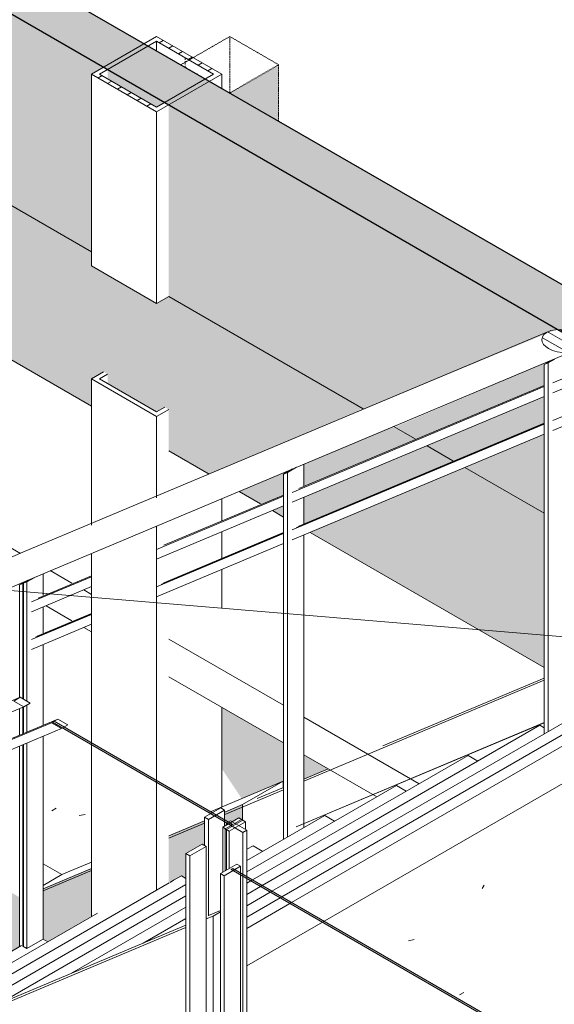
# Model space of a CAD drawing. Header units: millimetres. Extents: x 2807 to 348062, y -35711 to 43067.
# Tile 117 of 191: x 115032 to 116192, y 6258 to 8394. Entities that reach past the tile are written whole.
import ezdxf

# ---------------------------------------------------------------- set-up
doc = ezdxf.new("R2010")
doc.units = ezdxf.units.MM
doc.linetypes.add('Hidden', pattern=[7.14375, 4.7625, -2.38125])
doc.linetypes.add('THO_hhidden', pattern=[2.5, 1.5, -1])
for name, color, linetype, lineweight in [('A-CLNG', 7, 'Continuous', 13), ('A-FLOR', 7, 'Continuous', 18), ('A-FLOR-HRAL', 7, 'Continuous', 13), ('A-FLOR-PATT', 7, 'Continuous', 18), ('A-GENM', 7, 'Continuous', 13), ('A-WALL-PATT', 7, 'Continuous', 25), ('I-WALL', 7, 'Continuous', 18), ('S-COLS', 7, 'Continuous', 13), ('S-STRS', 7, 'Continuous', 13)]:
    doc.layers.add(name, color=color, linetype=linetype, lineweight=lineweight)

# ---------------------------------------------------------------- blocks, each defined once
blk = doc.blocks.new('NLRS_01_GM_WPB_dummy digibord_gen_tho_HW - Digibord-V357-01 isometrie 1e verdieping _plotview_')
at = {"layer": 'A-GENM', "true_color": 0x808080}
h = blk.add_hatch(dxfattribs=at)
h.set_pattern_fill('FP_12', color=8, style=0, pattern_type=2)
h.set_pattern_definition([(30, (3507, 1220.57), (-424.264, 244.949), [])])
h.paths.add_polyline_path([(29099.8, 8234.6), (29205.9, 8295.8), (29099.8, 8357.1), (28993.8, 8295.8), (29076.9, 8247.8)])
at = {"layer": 'A-GENM', "linetype": 'THO_hhidden', "true_color": 0xdcf8f8, "transparency": 33554636}
blk.add_hatch(color=7, dxfattribs=at).paths.add_polyline_path([(29205.9, 8173.4), (29205.9, 8295.8), (29099.8, 8234.6)])
at = {"layer": 'A-GENM', "linetype": 'THO_hhidden'}
for p, q in [((29099.8, 8357.1), (28993.8, 8295.8)), ((29205.9, 8295.8), (29099.8, 8357.1)), ((28993.8, 8295.8), (29099.8, 8234.6)), ((29099.8, 8234.6), (29205.9, 8295.8)), ((29205.9, 8295.8), (29205.9, 8173.4))]:
    blk.add_line(p, q, dxfattribs=at)
at = {"layer": 'A-GENM', "color": 9, "linetype": 'THO_hhidden', "true_color": 0xb0c6c6}
blk.add_line((29099.8, 8357.1), (29099.8, 8234.6), dxfattribs=at)
blk = doc.blocks.new('NLRS_01_GM_WPB_dummy placeholder_gen_tho - garderobe 3000x400x900-2232194-01 isometrie 1e verdieping _plotview_')
at = {"layer": 'A-GENM', "linetype": 'THO_hhidden', "true_color": 0xdcf8f8, "transparency": 33554636}
h = blk.add_hatch(color=7, dxfattribs=at)
h.paths.add_polyline_path([(29125.8, 6703.8), (29215.8, 6740.3), (29215.8, 6824.9), (29082.3, 6902), (29082.3, 6769), (29106.9, 6732.2)])
h.paths.add_polyline_path([(29260.2, 6746.3), (29313.4, 6768.6), (29260.2, 6797.5)])
blk = doc.blocks.new('NLRS_33_GM_WPB_vloeropening schacht rechthoek met ronding_gen_tho - 5024x3875-2379143-01 isometrie 1e verdieping _plotview_')
at = {"layer": 'A-GENM'}
for p, q in [((28799.5, 7890), (26654.5, 9128.3)), ((29389.1, 7549.6), (28967.4, 7793)), ((29502.3, 7484.2), (29455.3, 7511.3)), ((24751.6, 7479.1), (30304.6, 7014.9)), ((29584.2, 7436.9), (29527.9, 7469.4))]:
    blk.add_line(p, q, dxfattribs=at)
at = {"layer": 'A-GENM', "color": 253, "true_color": 0xa1a1a1}
blk.add_line((29782.1, 7322.7), (29609.7, 7422.2), dxfattribs=at)
blk = doc.blocks.new('Railing - 50x12mm-2354396-01 isometrie 1e verdieping _plotview_')
at = {"layer": 'A-FLOR-HRAL'}
for p, q in [((29125.4, 6658.6), (29090, 6638.2)), ((29098.5, 6633.3), (29133.9, 6653.7)), ((29133.9, 6653.7), (29125.4, 6658.6)), ((29133.9, 6653.7), (29133.9, 6637.2)), ((29090, 6638.2), (29098.5, 6633.3)), ((29090, 6638.2), (29090, 6547.4)), ((29098.5, 6552.3), (29098.5, 6633.3))]:
    blk.add_line(p, q, dxfattribs=at)
blk = doc.blocks.new('Railing - 800mm-2379840-01 isometrie 1e verdieping _plotview_')
at = {"layer": 'A-FLOR-HRAL', "true_color": 0xd7e6e6, "transparency": 33554593}
blk.add_hatch(color=254, dxfattribs=at).paths.add_polyline_path([(29101.6, 6646.5), (29105.1, 6648.5), (28740.3, 6859.1), (28739.1, 6855.7), (29090, 6653.1)])
at = {"layer": 'A-FLOR-HRAL'}
for p, q in [((28718.9, 6871.5), (28715.4, 6869.4)), ((28715.4, 6869.4), (29101.6, 6646.5)), ((29105.1, 6648.5), (28718.9, 6871.5)), ((29101.6, 6646.5), (29105.1, 6648.5))]:
    blk.add_line(p, q, dxfattribs=at)
blk = doc.blocks.new('Railing - 50x12mm-V586-01 isometrie 1e verdieping _plotview_')
at = {"layer": 'A-FLOR-HRAL'}
for p, q in [((29119.7, 6661.9), (29084.4, 6641.5)), ((29092.9, 6636.6), (29128.2, 6657)), ((29128.2, 6657), (29119.7, 6661.9)), ((29084.4, 6641.5), (29092.9, 6636.6)), ((29084.4, 6641.5), (29084.4, 6544.1)), ((29092.9, 6549), (29092.9, 6636.6))]:
    blk.add_line(p, q, dxfattribs=at)
blk = doc.blocks.new('Railing - Railing-2341460-01 isometrie 1e verdieping _plotview_')
at = {"layer": 'A-FLOR-HRAL'}
for p, q in [((28645.1, 6923.6), (28551.9, 6884.5)), ((28645.1, 6923.6), (28631, 6915.5)), ((28666.8, 6911.1), (28645.1, 6923.6)), ((28652.6, 6903), (28537.8, 6854.8)), ((28631, 6915.5), (28652.6, 6903)), ((28652.6, 6903), (28666.8, 6911.1)), ((28537.8, 6794.7), (28712.9, 6868.2)), ((28727, 6876.4), (28551.9, 6802.9)), ((28712.9, 6868.2), (28734.5, 6855.7)), ((28727, 6876.4), (28713.8, 6868.8)), ((28748.6, 6863.9), (28727, 6876.4)), ((28736.8, 6857), (28748.6, 6863.9)), ((28734.5, 6855.7), (28537.8, 6773.1))]:
    blk.add_line(p, q, dxfattribs=at)
for name in ['Railing - 800mm-2379840-01 isometrie 1e verdieping _plotview_', 'Railing - 50x12mm-V586-01 isometrie 1e verdieping _plotview_', 'Railing - 50x12mm-2354396-01 isometrie 1e verdieping _plotview_']:
    blk.add_blockref(name, (0, 0))
blk = doc.blocks.new('Railing - 50x12mm-V589-01 isometrie 1e verdieping _plotview_')
at = {"layer": 'A-FLOR-HRAL'}
for p, q in [((28661.4, 7177.6), (28643.6, 7167.3)), ((28669.3, 7180.8), (28652.1, 7170.9)), ((28643.6, 7167.3), (28652.1, 7170.9)), ((28643.6, 6922.8), (28643.6, 7167.3)), ((28652.1, 7170.9), (28652.1, 6919.6)), ((28652.1, 6902.8), (28652.1, 6844.9)), ((28643.6, 6841.4), (28643.6, 6899.2))]:
    blk.add_line(p, q, dxfattribs=at)
at = {"layer": 'A-FLOR-HRAL', "color": 253, "true_color": 0xa1a1a1}
for p, q in [((28643.6, 6382.5), (28643.6, 6817.6)), ((28652.1, 6821.1), (28652.1, 6382.5))]:
    blk.add_line(p, q, dxfattribs=at)
blk = doc.blocks.new('Railing - 50x12mm-V592-01 isometrie 1e verdieping _plotview_')
at = {"layer": 'A-FLOR-HRAL'}
for p, q in [((28676.4, 7183.8), (28659.2, 7173.9)), ((28694.6, 7145), (28694.6, 7191.6)), ((28650.7, 6920.4), (28650.7, 7170.3)), ((28652.1, 7170.9), (28659.2, 7173.9)), ((28659.2, 7173.9), (28659.2, 6915.5)), ((28694.6, 7063.3), (28694.6, 7119.5)), ((28650.7, 6844.3), (28650.7, 6902.2)), ((28659.2, 6906.8), (28659.2, 6847.9))]:
    blk.add_line(p, q, dxfattribs=at)
at = {"layer": 'A-FLOR-HRAL', "color": 253, "true_color": 0xa1a1a1}
for p, q in [((28694.6, 6862.7), (28694.6, 7037.9)), ((28650.7, 6383.4), (28650.7, 6820.5)), ((28659.2, 6824.1), (28659.2, 6378.5)), ((28659.2, 6378.5), (28678.1, 6389.4)), ((28659.2, 6378.5), (28650.7, 6383.4))]:
    blk.add_line(p, q, dxfattribs=at)
at = {"layer": 'A-FLOR-HRAL', "color": 254, "true_color": 0xdcdcdc}
for p, q in [((28694.6, 6398.9), (28694.6, 6838.9)), ((28678.1, 6389.4), (28694.6, 6398.9))]:
    blk.add_line(p, q, dxfattribs=at)
blk = doc.blocks.new('Railing - 800mm-V593-01 isometrie 1e verdieping _plotview_')
at = {"layer": 'A-FLOR-HRAL'}
for p, q in [((28950.7, 7168.3), (29216.4, 7279.9)), ((29216.4, 7280.4), (28954.2, 7170.3)), ((28678.1, 7053.8), (28799.5, 7104.8)), ((28799.5, 7105.4), (28681.6, 7055.9))]:
    blk.add_line(p, q, dxfattribs=at)
blk = doc.blocks.new('Railing - 50x12mm-V594-01 isometrie 1e verdieping _plotview_')
at = {"layer": 'A-FLOR-HRAL'}
for p, q in [((29235.7, 7419), (29216.4, 7407.8)), ((29244.5, 7422.7), (29224.9, 7411.4)), ((29260.2, 7382.5), (29260.2, 7429.5)), ((29216.4, 7407.8), (29224.9, 7411.4)), ((29216.4, 6615.2), (29216.4, 7407.8)), ((29224.9, 7411.4), (29224.9, 6620.1)), ((29260.2, 7300.9), (29260.2, 7357.1)), ((29260.2, 6640.6), (29260.2, 6649.2))]:
    blk.add_line(p, q, dxfattribs=at)
at = {"layer": 'A-FLOR-HRAL', "color": 253, "true_color": 0xa1a1a1}
blk.add_line((29260.2, 6649.2), (29260.2, 7275.4), dxfattribs=at)
blk = doc.blocks.new('Railing - 800mm-V595-01 isometrie 1e verdieping _plotview_')
at = {"layer": 'A-FLOR-HRAL'}
for p, q in [((29243.8, 7291.4), (29782.1, 7517.4)), ((29782.1, 7518), (29247.3, 7293.4)), ((29782.1, 6868.3), (29243.8, 6642.3))]:
    blk.add_line(p, q, dxfattribs=at)
at = {"layer": 'A-FLOR-HRAL', "color": 253, "true_color": 0xa1a1a1}
blk.add_line((29247.3, 6644.3), (29782.1, 6868.8), dxfattribs=at)
blk = doc.blocks.new('Railing - 50x12mm-V596-01 isometrie 1e verdieping _plotview_')
at = {"layer": 'A-FLOR-HRAL'}
for p, q in [((29798, 7654.6), (29782.1, 7645.4)), ((29782.1, 7645.4), (29790.6, 7649)), ((29805.1, 7657.4), (29790.6, 7649)), ((29790.6, 7649), (29790.6, 6848.8)), ((29825.9, 7620.1), (29825.9, 7666.9)), ((29782.1, 6843.9), (29782.1, 7645.4)), ((29825.9, 7538.4), (29825.9, 7594.6)), ((29825.9, 6869.2), (29825.9, 6942.5))]:
    blk.add_line(p, q, dxfattribs=at)
at = {"layer": 'A-FLOR-HRAL', "color": 253, "true_color": 0xa1a1a1}
blk.add_line((29825.9, 6942.5), (29825.9, 7512.9), dxfattribs=at)
blk = doc.blocks.new('Railing - Railing-2341464-01 isometrie 1e verdieping _plotview_')
at = {"layer": 'A-FLOR-HRAL'}
h = blk.add_hatch(dxfattribs=at)
h.set_pattern_fill('FP_18', color=256, style=0, pattern_type=2)
h.set_pattern_definition([(150, (3507.014, 1220.566), (-16.970817, -9.798317), [])])
h.paths.add_polyline_path([(29821.5, 7671.8), (29843.4, 7674), (29858.3, 7682.2), (29863, 7692.9), (29859.1, 7703.7), (29848.3, 7712.8), (29829.5, 7719.8), (29807.3, 7721), (29796.6, 7719), (29781.7, 7710.8), (29776.9, 7700.1), (29780.9, 7689.3), (29791.7, 7680.2), (29810.5, 7673.2)])
for p, q in [((29791.7, 7717.3), (28656.1, 7240.5)), ((28675.9, 7183.4), (29848.3, 7675.7)), ((29894.4, 7644.9), (29801.2, 7605.8)), ((29916, 7632.4), (29801.2, 7584.2)), ((29782.1, 7597.7), (29235.5, 7368.2)), ((29249.6, 7376.4), (29782.1, 7600)), ((29976.2, 7597.6), (29801.2, 7524.1)), ((29997.9, 7585.1), (29801.2, 7502.5)), ((29782.1, 7576.2), (29235.5, 7346.7)), ((29782.1, 7516.1), (29235.5, 7286.6)), ((29249.6, 7294.8), (29782.1, 7518.3)), ((29782.1, 7494.5), (29235.5, 7265)), ((29216.4, 7360.2), (28940.9, 7244.5)), ((28956.5, 7253.3), (29216.4, 7362.4)), ((29216.4, 7338.6), (28940.9, 7223)), ((29216.4, 7278.6), (28940.9, 7162.9)), ((28956.5, 7171.7), (29216.4, 7280.8)), ((29216.4, 7257), (28940.9, 7141.3)), ((28656.1, 7240.5), (28506.5, 7177.6)), ((28514.4, 7115.6), (28675.9, 7183.4)), ((28799.5, 7185.2), (28669.8, 7130.7)), ((28684, 7138.9), (28799.5, 7187.4)), ((28799.5, 7163.6), (28669.8, 7109.1)), ((28799.5, 7103.5), (28669.8, 7049.1)), ((28684, 7057.2), (28799.5, 7105.7)), ((28799.5, 7081.9), (28669.8, 7027.5))]:
    blk.add_line(p, q, dxfattribs=at)
for points in [[(29787.5, 7715.2, 0), (29781.7, 7710.8, 0), (29778.2, 7705.6, 0), (29776.9, 7700.1, 0), (29777.9, 7694.6, 0), (29780.9, 7689.3, 0), (29785.6, 7684.4, 0), (29791.7, 7680.2, 0)], [(29848.3, 7712.8, 0), (29839.5, 7716.9, 0), (29829.5, 7719.8, 0), (29818.5, 7721.2, 0), (29807.3, 7721, 0), (29796.6, 7719, 0), (29787.5, 7715.2, 0)], [(29791.7, 7680.2, 0), (29800.5, 7676.1, 0), (29810.5, 7673.2, 0), (29821.5, 7671.8, 0), (29832.7, 7672, 0), (29843.4, 7674, 0), (29852.5, 7677.8, 0)]]:
    blk.add_polyline3d(points, dxfattribs=at)
for name in ['Railing - 50x12mm-V596-01 isometrie 1e verdieping _plotview_', 'Railing - 800mm-V595-01 isometrie 1e verdieping _plotview_', 'Railing - 50x12mm-V594-01 isometrie 1e verdieping _plotview_', 'Railing - 800mm-V593-01 isometrie 1e verdieping _plotview_', 'Railing - 50x12mm-V589-01 isometrie 1e verdieping _plotview_', 'Railing - 50x12mm-V592-01 isometrie 1e verdieping _plotview_']:
    blk.add_blockref(name, (0, 0))
blk = doc.blocks.new('Top Rail Type - Top Rail_Internal_-2341490-01 isometrie 1e verdieping _plotview_')
at = {"layer": 'A-FLOR-HRAL'}
for p, q in [((29791.7, 7717.3), (28656.1, 7240.5)), ((28675.9, 7183.4), (29848.3, 7675.7)), ((28656.1, 7240.5), (28506.5, 7177.6)), ((28514.4, 7115.6), (28675.9, 7183.4))]:
    blk.add_line(p, q, dxfattribs=at)
for points in [[(29787.5, 7715.2, 0), (29781.7, 7710.8, 0), (29778.2, 7705.6, 0), (29776.9, 7700.1, 0), (29777.9, 7694.6, 0), (29780.9, 7689.3, 0), (29785.6, 7684.4, 0), (29791.7, 7680.2, 0)], [(29848.3, 7712.8, 0), (29839.5, 7716.9, 0), (29829.5, 7719.8, 0), (29818.5, 7721.2, 0), (29807.3, 7721, 0), (29796.6, 7719, 0), (29787.5, 7715.2, 0)], [(29791.7, 7680.2, 0), (29800.5, 7676.1, 0), (29810.5, 7673.2, 0), (29821.5, 7671.8, 0), (29832.7, 7672, 0), (29843.4, 7674, 0), (29852.5, 7677.8, 0)]]:
    blk.add_polyline3d(points, dxfattribs=at)
blk = doc.blocks.new('Railing - 50x12mm-V654-01 isometrie 1e verdieping _plotview_')
at = {"layer": 'A-FLOR-HRAL'}
for p, q in [((29754, 6192.8), (29718.7, 6172.4)), ((29727.1, 6167.5), (29762.5, 6187.9)), ((29762.5, 6187.9), (29754, 6192.8)), ((29762.5, 6187.9), (29762.5, 6129.9)), ((29718.7, 6172.4), (29727.1, 6167.5)), ((29718.7, 6172.4), (29718.7, 6104.6)), ((29727.1, 6109.5), (29727.1, 6167.5))]:
    blk.add_line(p, q, dxfattribs=at)
at = {"layer": 'A-FLOR-HRAL', "color": 252, "true_color": 0x879191}
for p, q in [((29727.1, 6007.4), (29727.1, 6109.5)), ((29762.5, 6129.9), (29762.5, 6027.9)), ((29718.7, 6104.6), (29718.7, 6002.5))]:
    blk.add_line(p, q, dxfattribs=at)
at = {"layer": 'A-FLOR-HRAL', "color": 253, "true_color": 0xa1a1a1}
for p, q in [((29762.5, 6027.9), (29762.5, 5780.1)), ((29718.7, 6002.5), (29718.7, 5756.4)), ((29727.1, 5751.5), (29727.1, 6007.4)), ((29718.7, 5756.4), (29727.1, 5751.5))]:
    blk.add_line(p, q, dxfattribs=at)
blk = doc.blocks.new('Railing - 50x12mm-V655-01 isometrie 1e verdieping _plotview_')
at = {"layer": 'A-FLOR-HRAL'}
for p, q in [((29080.3, 6683.7), (29044.9, 6663.3)), ((29053.4, 6658.4), (29088.7, 6678.8)), ((29088.7, 6678.8), (29080.3, 6683.7)), ((29088.7, 6678.8), (29088.7, 6657.9)), ((29044.9, 6663.3), (29053.4, 6658.4)), ((29044.9, 6663.3), (29044.9, 6602.2)), ((29053.4, 6449.7), (29053.4, 6658.4))]:
    blk.add_line(p, q, dxfattribs=at)
at = {"layer": 'A-FLOR-HRAL', "color": 252, "true_color": 0x879191}
blk.add_line((29088.7, 6657.9), (29088.7, 6653.9), dxfattribs=at)
at = {"layer": 'A-FLOR-HRAL', "color": 253, "true_color": 0xa1a1a1}
blk.add_line((29088.7, 6653.9), (29088.7, 6644), dxfattribs=at)
blk = doc.blocks.new('Railing - 50x12mm-V656-01 isometrie 1e verdieping _plotview_')
at = {"layer": 'A-FLOR-HRAL'}
for p, q in [((29040.1, 6605), (29004.7, 6584.6)), ((29048.6, 6600.1), (29040.1, 6605)), ((29004.7, 6584.6), (29013.2, 6579.7)), ((29004.7, 6584.6), (29004.7, 6168.6)), ((29013.2, 6579.7), (29048.6, 6600.1)), ((29013.2, 6163.7), (29013.2, 6579.7)), ((29048.6, 6600.1), (29048.6, 6192.3)), ((29004.7, 6168.6), (29013.2, 6163.7))]:
    blk.add_line(p, q, dxfattribs=at)
blk = doc.blocks.new('Railing - 50x12mm-V657-01 isometrie 1e verdieping _plotview_')
at = {"layer": 'A-FLOR-HRAL'}
for p, q in [((29093, 6651), (29128.3, 6630.6)), ((29093, 6646.4), (29093, 6651)), ((29101.5, 6655.9), (29093.3, 6651.2)), ((29136.8, 6635.5), (29101.5, 6655.9)), ((29128.3, 6630.6), (29136.8, 6635.5)), ((29128.3, 6630.6), (29128.3, 6539.1)), ((29136.8, 6534.2), (29136.8, 6635.5))]:
    blk.add_line(p, q, dxfattribs=at)
at = {"layer": 'A-FLOR-HRAL', "color": 252, "true_color": 0x879191}
for p, q in [((29128.3, 6539.1), (29128.3, 6535)), ((29136.8, 6530.1), (29136.8, 6534.2))]:
    blk.add_line(p, q, dxfattribs=at)
at = {"layer": 'A-FLOR-HRAL', "color": 253, "true_color": 0xa1a1a1}
for p, q in [((29128.3, 6535), (29128.3, 6222.8)), ((29136.8, 6227.7), (29136.8, 6530.1))]:
    blk.add_line(p, q, dxfattribs=at)
blk = doc.blocks.new('Railing - 50x12mm-V658-01 isometrie 1e verdieping _plotview_')
at = {"layer": 'A-FLOR-HRAL'}
for p, q in [((29680.6, 6235.2), (29645.2, 6214.8)), ((29653.7, 6209.9), (29689.1, 6230.3)), ((29689.1, 6230.3), (29680.6, 6235.2)), ((29689.1, 6230.3), (29689.1, 6087.5)), ((29645.2, 6214.8), (29653.7, 6209.9)), ((29645.2, 6214.8), (29645.2, 6062.2)), ((29653.7, 6067.1), (29653.7, 6209.9))]:
    blk.add_line(p, q, dxfattribs=at)
at = {"layer": 'A-FLOR-HRAL', "color": 252, "true_color": 0x879191}
for p, q in [((29653.7, 5965.1), (29653.7, 6067.1)), ((29689.1, 6087.5), (29689.1, 5985.5)), ((29645.2, 6062.2), (29645.2, 5960.2))]:
    blk.add_line(p, q, dxfattribs=at)
at = {"layer": 'A-FLOR-HRAL', "color": 253, "true_color": 0xa1a1a1}
for p, q in [((29689.1, 5985.5), (29689.1, 5822.5)), ((29645.2, 5960.2), (29645.2, 5798.8)), ((29653.7, 5793.9), (29653.7, 5965.1)), ((29645.2, 5798.8), (29653.7, 5793.9))]:
    blk.add_line(p, q, dxfattribs=at)
blk = doc.blocks.new('Railing - 800mm-V659-01 isometrie 1e verdieping _plotview_')
at = {"layer": 'A-FLOR-HRAL', "true_color": 0xd7e6e6, "transparency": 33554593}
blk.add_hatch(color=254, dxfattribs=at).paths.add_polyline_path([(29664.1, 6225.7), (29667.7, 6227.7), (29106.2, 6551.9), (29102.7, 6549.8), (29647.7, 6235.2)])
at = {"layer": 'A-FLOR-HRAL'}
for p, q in [((29106.2, 6551.9), (29102.7, 6549.8)), ((29102.7, 6549.8), (29668.4, 6223.2)), ((29671.9, 6225.3), (29106.2, 6551.9)), ((29668.4, 6223.2), (29671.9, 6225.3)), ((29106.9, 6213), (29506.7, 5982.2))]:
    blk.add_line(p, q, dxfattribs=at)
at = {"layer": 'A-FLOR-HRAL', "color": 253, "true_color": 0xa1a1a1}
for p, q in [((29510.3, 5984.3), (29110.5, 6215.1)), ((29595.1, 5931.2), (29645.2, 5902.3))]:
    blk.add_line(p, q, dxfattribs=at)
at = {"layer": 'A-FLOR-HRAL', "color": 252, "true_color": 0x879191}
blk.add_line((29506.7, 5982.2), (29595.1, 5931.2), dxfattribs=at)
at = {"layer": 'A-FLOR-HRAL', "color": 254, "true_color": 0xd2d6d6}
blk.add_line((29598.6, 5933.2), (29510.3, 5984.3), dxfattribs=at)
at = {"layer": 'A-FLOR-HRAL', "color": 254, "true_color": 0xdcdcdc}
blk.add_line((29645.2, 5906.3), (29598.6, 5933.2), dxfattribs=at)
blk = doc.blocks.new('Railing - 50x12mm-V660-01 isometrie 1e verdieping _plotview_')
at = {"layer": 'A-FLOR-HRAL'}
for p, q in [((29114.9, 6561.8), (29079.6, 6541.4)), ((29123.4, 6556.9), (29114.9, 6561.8)), ((29079.6, 6541.4), (29088, 6536.5)), ((29079.6, 6541.4), (29079.6, 6125.4)), ((29088, 6536.5), (29123.4, 6556.9)), ((29088, 6120.5), (29088, 6536.5)), ((29123.4, 6556.9), (29123.4, 6541.9)), ((29123.4, 6203.5), (29123.4, 6149.1)), ((29079.6, 6125.4), (29088, 6120.5))]:
    blk.add_line(p, q, dxfattribs=at)
at = {"layer": 'A-FLOR-HRAL', "color": 252, "true_color": 0x879191}
blk.add_line((29123.4, 6541.9), (29123.4, 6537.9), dxfattribs=at)
at = {"layer": 'A-FLOR-HRAL', "color": 253, "true_color": 0xa1a1a1}
blk.add_line((29123.4, 6537.9), (29123.4, 6203.5), dxfattribs=at)
blk = doc.blocks.new('Railing - Railing-2415257-01 isometrie 1e verdieping _plotview_')
for name in ['Railing - 50x12mm-V655-01 isometrie 1e verdieping _plotview_', 'Railing - 50x12mm-V657-01 isometrie 1e verdieping _plotview_', 'Railing - 50x12mm-V656-01 isometrie 1e verdieping _plotview_', 'Railing - 50x12mm-V660-01 isometrie 1e verdieping _plotview_', 'Railing - 800mm-V659-01 isometrie 1e verdieping _plotview_', 'Railing - 50x12mm-V658-01 isometrie 1e verdieping _plotview_', 'Railing - 50x12mm-V654-01 isometrie 1e verdieping _plotview_']:
    blk.add_blockref(name, (0, 0))
blk = doc.blocks.new('NLRS_28_SCO_UN_koker_gen_bcb - K200_200_12_5-V661-01 isometrie 1e verdieping _plotview_')
at = {"layer": 'S-COLS'}
for p, q in [((28799.5, 7614.4), (28826, 7629.7)), ((28799.5, 7297.1), (28799.5, 7614.4)), ((28940.9, 7532.7), (28799.5, 7614.4)), ((28834.8, 7624.6), (28817.2, 7614.4)), ((28817.2, 7614.4), (28940.9, 7542.9)), ((28940.9, 7542.9), (28958.6, 7553.2)), ((28967.4, 7548), (28940.9, 7532.7)), ((28940.9, 7532.7), (28940.9, 7356.3)), ((29082.3, 7354.2), (29082.3, 7306.2)), ((28940.9, 7294), (28940.9, 6743.3)), ((29082.3, 7282.3), (29082.3, 7224.5)), ((28799.5, 6824.9), (28799.5, 7234))]:
    blk.add_line(p, q, dxfattribs=at)
at = {"layer": 'S-COLS', "color": 253, "true_color": 0xa1a1a1}
for p, q in [((29082.3, 7200.4), (29082.3, 7116.3)), ((29082.3, 6902), (29082.3, 6685.4)), ((28799.5, 6448), (28799.5, 6820.9)), ((28940.9, 6739.2), (28940.9, 6505.2))]:
    blk.add_line(p, q, dxfattribs=at)
at = {"layer": 'S-COLS', "color": 252, "true_color": 0x879191}
for p, q in [((28799.5, 6820.9), (28799.5, 6824.9)), ((28940.9, 6743.3), (28940.9, 6739.2))]:
    blk.add_line(p, q, dxfattribs=at)
blk = doc.blocks.new('NLRS_28_SCO_UN_koker_gen_bcb - K200_200_12_5-V667-01 isometrie 1e verdieping _plotview_')
at = {"layer": 'S-COLS'}
h = blk.add_hatch(dxfattribs=at)
h.set_pattern_fill('FP_15', color=256, style=0, pattern_type=2)
h.set_pattern_definition([(30, (3507.014, 1220.566), (-42.42629, 24.494494), []), (30, (3507.014, 1244.815), (-42.42629, 24.494494), [])])
h.paths.add_polyline_path([(28940.9, 8193.7), (29082.3, 8275.3), (28940.9, 8357), (28799.5, 8275.3), (28847.1, 8247.8)])
h.paths.add_polyline_path([(28940.9, 8203.9), (28817.2, 8275.3), (28940.9, 8346.8), (29064.7, 8275.3), (29017.1, 8247.8)])
at = {"layer": 'S-COLS', "lineweight": 18}
for p, q in [((28940.9, 8357), (28799.5, 8275.3)), ((29082.3, 8275.3), (28940.9, 8357)), ((28817.2, 8275.3), (28940.9, 8346.8)), ((28940.9, 8346.8), (29064.7, 8275.3)), ((28799.5, 8275.3), (28940.9, 8193.7)), ((28940.9, 8203.9), (28817.2, 8275.3)), ((28940.9, 8193.7), (29082.3, 8275.3)), ((29064.7, 8275.3), (28940.9, 8203.9))]:
    blk.add_line(p, q, dxfattribs=at)
at = {"layer": 'S-COLS'}
for p, q in [((28940.9, 8346.8), (28940.9, 8326.3)), ((28799.5, 7859.3), (28799.5, 8275.3)), ((28940.9, 8193.7), (28940.9, 7777.7)), ((28940.9, 7777.7), (28799.5, 7859.3)), ((28967.4, 7793), (28940.9, 7777.7))]:
    blk.add_line(p, q, dxfattribs=at)
at = {"layer": 'S-COLS', "linetype": 'Hidden'}
blk.add_line((29002.8, 8311), (29002.8, 8301), dxfattribs=at)
at = {"layer": 'S-COLS', "color": 9, "linetype": 'Hidden', "true_color": 0xb0c6c6}
blk.add_line((29002.8, 8301), (29002.8, 8290.6), dxfattribs=at)
at = {"layer": 'S-COLS', "color": 9, "true_color": 0xb0c6c6}
blk.add_line((29082.3, 8275.3), (29082.3, 8244.7), dxfattribs=at)

msp = doc.modelspace()

# ---------------------------------------------------------------- hatches: boundary and pattern name
at = {"layer": 'A-FLOR-PATT', "true_color": 0xf0f0f0}
h = msp.add_hatch(color=7, dxfattribs=at)
h.paths.add_polyline_path([(116294.6, 6915.9), (116315.8, 6928.1), (116337, 6915.9), (116471.3, 6993.4), (116492.5, 6981.2), (116626.9, 7058.8), (116213.7, 7297.3), (116213.7, 6962.6), (116273.3, 6928.1)])
h.paths.add_polyline_path([(116169.8, 6987.9), (116169.8, 7322.7), (115997.5, 7422.2), (115661.8, 7281.2), (116160.2, 6993.4)])
h.paths.add_polyline_path([(115648, 7299.2), (115973.6, 7435.9), (115915.6, 7469.4), (115648, 7357.1)])
h.paths.add_polyline_path([(115604.1, 7314.5), (115604.1, 7338.6), (115579.9, 7328.5)])
h.paths.add_polyline_path([(115556, 7342.3), (115604.1, 7363.3), (115604.1, 7407.8), (115605.7, 7411.4), (115508.8, 7369.5), (115545.6, 7348.3)])
h.paths.add_polyline_path([(115648, 7380.9), (115891.7, 7483.2), (115840.8, 7510.2), (115673.4, 7439.5), (115648, 7429.2), (115648, 7407.8)])
h.paths.add_polyline_path([(115442.8, 7407.7), (115776.8, 7549.6), (115355.2, 7793), (115328.6, 7777.7), (115187.2, 7859.3), (115187.2, 7890), (113042.3, 9128.3), (113036.9, 9125.3), (113036.9, 8886.5), (113042.3, 8883.4), (113042.3, 8793.6), (115187.2, 7555.2), (115187.2, 7614.4), (115213.7, 7629.7), (115222.6, 7624.6), (115222.6, 7604.2), (115328.6, 7542.9), (115346.3, 7553.2), (115355.2, 7548), (115355.2, 7458.2), (115441.4, 7408.4)])
at = {"layer": 'A-FLOR-PATT', "lineweight": 13, "true_color": 0x808080}
h = msp.add_hatch(dxfattribs=at)
h.set_pattern_fill('FP_6', color=8, style=0, pattern_type=2)
h.set_pattern_definition([(10.01, (89894.75, -2445.06), (206.302, 368.706), [13.023, -620.903, 13.023, -345.891, -522.057]), (10.01, (89894.75, -2445.06), (206.302, 368.706), [-992.841, 13.023, -509.034]), (32.668, (89894.75, -2445.06), (-147.321, 374.918), [10.66, -503.146, 10.66, -513.32, -422.237]), (32.668, (89894.75, -2445.06), (-147.321, 374.918), [-1037.787, 10.66, -411.577]), (59.188, (89894.75, -2445.06), (-383.29, 310.678), [8.524, -398.264, 8.524, -235.549, -334.584]), (59.188, (89894.75, -2445.06), (-383.29, 310.678), [-650.862, 8.524, -326.059])])
h.paths.add_polyline_path([(115603.5, 5635.1), (115670.5, 5673.8), (115603.5, 5712.5)])
h.paths.add_polyline_path([(113282.1, 6241.9), (113287.2, 6244.1), (113287.2, 6429.6), (113250.9, 6450.6), (113251.6, 6259.5), (113268.9, 6249.6)])
h.paths.add_polyline_path([(113331, 6262.6), (113472.8, 6322.5), (113331, 6404.3), (113331, 6291.3)])
h.paths.add_polyline_path([(113207, 6285.3), (113207, 6475.9), (113157.2, 6502.2), (113158.5, 6313.3), (113160.6, 6312.1)])
h.paths.add_polyline_path([(113505.4, 6336.3), (113554.4, 6357), (113331, 6485.9), (113331, 6437), (113486.1, 6347.4)])
h.paths.add_polyline_path([(113587.1, 6370.8), (113620, 6384.7), (113608.1, 6390.8), (113331, 6550.9), (113331, 6518.6), (113561, 6385.8)])
h.paths.add_polyline_path([(113642.3, 6452.6), (113772.7, 6508.6), (113772.7, 6967.5), (113250.9, 6748.4), (113252.2, 6677.8), (113639.1, 6454.5)])
h.paths.add_polyline_path([(113287.2, 6462.3), (113287.2, 6511.3), (113250.9, 6532.2), (113250.9, 6483.2)])
h.paths.add_polyline_path([(112854.8, 6488.6), (112874.3, 6496.8), (112874.3, 6544.7), (112807.1, 6516.2), (112831.4, 6502.2)])
h.paths.add_polyline_path([(113207, 6508.5), (113207, 6557.5), (113157.2, 6586.3), (113158.5, 6534.5), (113160.6, 6535.3), (113188.9, 6519)])
h.paths.add_polyline_path([(113816.6, 6525.8), (114338.4, 6747.4), (114338.4, 7205), (113816.6, 6985.9), (113816.6, 6529)])
h.paths.add_polyline_path([(115123, 6538.8), (115187.2, 6565.9), (115187.2, 7065.3), (115168.5, 7074.1), (115082.3, 7037.9), (115082.3, 6862.7), (115114.7, 6876.4), (115136.4, 6863.9), (115111.7, 6851.3), (115082.3, 6838.9), (115082.3, 6562.3), (115122.2, 6539.2)])
h.paths.add_polyline_path([(113287.2, 6543.9), (113288.7, 6573.4), (113290.3, 6574.3), (113250.9, 6597.1), (113250.9, 6564.9), (113286.5, 6544.3)])
h.paths.add_polyline_path([(112741.7, 6553.9), (112874.3, 6609.6), (112874.3, 6865.8), (112714.2, 6806.2), (112469.6, 6711), (112740.7, 6554.5)])
h.paths.add_polyline_path([(113207, 6590.2), (113207, 6622.5), (113157.2, 6650.3), (113158.5, 6616.1), (113160.6, 6617), (113202.6, 6592.8)])
h.paths.add_polyline_path([(115031.4, 6591.7), (115031.4, 6817.6), (114950.3, 6783.5), (114950.3, 6638.5), (114963.6, 6630.8)])
h.paths.add_polyline_path([(114906.4, 6663.8), (114906.4, 6765.1), (114804.9, 6722.5), (114861.7, 6689.7)])
h.paths.add_polyline_path([(115470.1, 6685.4), (115603.5, 6740.3), (115603.5, 6824.9), (115470.1, 6902), (115470.1, 6690.7)])
h.paths.add_polyline_path([(113207, 6703.9), (113207, 6730), (113181, 6719), (113202, 6706.8)])
h.paths.add_polyline_path([(113157.2, 6732.8), (113207, 6753.8), (113207, 6811.6), (113157.2, 6790.7), (113157.2, 6750.4)])
h.paths.add_polyline_path([(114781, 6736.2), (114906.4, 6788.9), (114906.4, 6846.8), (114723, 6769.7)])
h.paths.add_polyline_path([(115648, 6746.3), (115701.1, 6768.6), (115648, 6797.5)])
h.paths.add_polyline_path([(114382.3, 6763.3), (114550.6, 6834), (114550.6, 7159), (114415.1, 7237.2), (114382.3, 7223.4), (114382.3, 6763.8)])
h.paths.add_polyline_path([(113250.9, 6772.2), (113772.7, 6991.3), (113772.7, 7049.2), (113250.9, 6830)])
h.paths.add_polyline_path([(114699.1, 6783.5), (114906.4, 6870.6), (114906.4, 6916), (114906.4, 6918.4), (114653.5, 6809.9), (114670.5, 6800)])
h.paths.add_polyline_path([(114950.3, 6807.3), (115031.4, 6841.4), (115031.4, 6899.2), (114950.3, 6865.2), (114950.3, 6816.4)])
h.paths.add_polyline_path([(113157.2, 6814.5), (113207, 6835.4), (113207, 6880.9), (113207, 6883.5), (113157.2, 6860.5), (113157.2, 6846.5)])
h.paths.add_polyline_path([(114594.4, 6852.4), (114876.5, 6970.8), (114594.4, 7133.7), (114594.4, 6854.2)])
h.paths.add_polyline_path([(113250.9, 6853.8), (113772.7, 7073), (113772.7, 7118.3), (113772.7, 7120.9), (113250.9, 6900.6), (113250.9, 6877.6)])
h.paths.add_polyline_path([(114950.3, 6889), (115031.4, 6923.6), (115031.4, 7016.5), (114963.6, 6986.7), (114977.9, 6978.6), (114985.5, 6968.5), (114985.3, 6957.5), (114977.9, 6950.2), (114950.3, 6936.2), (114950.3, 6915.5)])
h.paths.add_polyline_path([(113157.2, 6927.5), (113604, 7117.6), (113366.6, 7039.5), (113157.2, 6968), (113157.2, 6928.5)])
h.paths.add_polyline_path([(114904.8, 6987.2), (115031.4, 7041.3), (115031.4, 7098.1), (114895.9, 7041.3), (114594.4, 7215.4), (114594.4, 7166.4), (114904.4, 6987.4)])
h.paths.add_polyline_path([(113816.6, 7009.7), (114338.4, 7228.8), (114338.4, 7286.7), (113816.6, 7067.6), (113816.6, 7025.9)])
h.paths.add_polyline_path([(115082.3, 7061.7), (115146.7, 7088.7), (115088.7, 7122.2), (115082.3, 7119.5), (115082.3, 7104.4)])
h.paths.add_polyline_path([(114904.8, 7068.8), (115031.4, 7122), (115031.4, 7155.3), (115015.1, 7163.6), (114893, 7113.4), (114881, 7115.7), (114594.4, 7281.3), (114594.4, 7248), (114895.9, 7073.9)])
h.paths.add_polyline_path([(113816.6, 7091.4), (114338.4, 7310.5), (114337.3, 7337.7), (114179.4, 7291.8), (113816.6, 7139.4), (113816.6, 7118.3)])
h.paths.add_polyline_path([(114906.6, 7182.5), (114949.5, 7202.5), (114590.5, 7407.3), (114541, 7393.6), (114903.3, 7184.4)])
h.paths.add_polyline_path([(114550.6, 7191.7), (114550.6, 7240.7), (114415.1, 7318.9), (114382.3, 7305.1), (114382.3, 7247.2), (114424, 7264.8), (114535.4, 7200.4)])
h.paths.add_polyline_path([(114550.6, 7273.3), (114550.8, 7302.1), (114554.5, 7304.2), (114445.2, 7367.4), (114382.3, 7350.1), (114382.3, 7328.9), (114424, 7346.4), (114547.4, 7275.1)])
h = msp.add_hatch(dxfattribs=at)
h.set_pattern_fill('FP_22', color=8, style=0, pattern_type=2)
h.set_pattern_definition([(10.01, (89894.75, 812.76), (206.302, 368.706), [13.023, -620.903, 13.023, -345.891, -522.057]), (10.01, (89894.75, 812.76), (206.302, 368.706), [-992.841, 13.023, -509.034]), (32.668, (89894.75, 812.76), (-147.321, 374.918), [10.66, -503.146, 10.66, -513.32, -422.237]), (32.668, (89894.75, 812.76), (-147.321, 374.918), [-1037.787, 10.66, -411.577]), (59.188, (89894.75, 812.76), (-383.29, 310.678), [8.524, -398.264, 8.524, -235.549, -334.584]), (59.188, (89894.75, 812.76), (-383.29, 310.678), [-650.862, 8.524, -326.059])])
h.paths.add_polyline_path([(116168.3, 5729.3), (116168.3, 6135.9), (116203.7, 6156.3), (116215, 6151.4), (116292.8, 6196.3), (116321.1, 6180), (116321.1, 6049.8), (116794.8, 6323.3), (116794.8, 6486.2), (116950.4, 6576), (116978.7, 6559.6), (116978.7, 6429.4), (117354.9, 6646.6), (116785, 6975.3), (116749.7, 6954.9), (116735.5, 6963.1), (116735.5, 7004.2), (116704.7, 7022), (115524.6, 6340.7), (115524.6, 6227.7), (115516.1, 6222.8), (115511.1, 6225.6), (115511.1, 6149.1), (115476.2, 6128.9), (116033, 5807.5), (116033, 6214.8), (116068.3, 6235.2), (116076.8, 6230.3), (116076.8, 5822.5), (116041.9, 5802.3), (116106.4, 5765.1), (116106.4, 6172.4), (116141.7, 6192.8), (116150.2, 6187.9), (116150.2, 5780.1), (116115.3, 5759.9)])
h.paths.add_polyline_path([(115467.3, 6134), (115467.3, 6217.8), (115451.3, 6208.6), (115436.3, 6217.3), (115436.3, 6192.3), (115401.4, 6172.1), (115434.4, 6153)])
h.paths.add_polyline_path([(115392.5, 6177.2), (115392.5, 6242.6), (115373.6, 6253.5), (115317, 6220.8)])
at = {"layer": 'A-WALL-PATT', "lineweight": 18, "true_color": 0xafafaf}
msp.add_hatch(color=253, dxfattribs=at).paths.add_polyline_path([(117553.2, 6939.9), (117641.6, 6991), (113139.1, 9590.5), (113036.5, 9547.7), (117102, 7200.4)])
at = {"layer": 'A-WALL-PATT', "true_color": 0xf0f0f0}
h = msp.add_hatch(color=7, dxfattribs=at)
h.paths.add_polyline_path([(117354.9, 6646.6), (117452.4, 6703), (117452.4, 6865.8), (117521.7, 6905.8), (117521.7, 6917.3), (117553.2, 6937.7), (117553.2, 6939.9), (116250.6, 7692), (116246.8, 7683.4), (116242.2, 7680.1), (116213.7, 7665.8), (116213.7, 7618.4), (116296.2, 7653.1), (116317.9, 7640.6), (116296.2, 7629.3), (116213.7, 7594.6), (116213.7, 7536.7), (116378.1, 7605.8), (116399.8, 7593.3), (116378.1, 7582), (116213.7, 7512.9), (116213.7, 7297.3), (116697.6, 7017.9), (116704.7, 7022), (116735.5, 7004.2), (116735.5, 7370.9), (116770.9, 7391.3), (116785, 7383.1), (116785, 6975.6), (117285.6, 6686.6)])
h.paths.add_polyline_path([(116169.8, 7322.7), (116169.8, 7494.5), (115997.5, 7422.2)])
h.paths.add_polyline_path([(115973.6, 7435.9), (116169.8, 7518.3), (116169.8, 7576.2), (115915.6, 7469.4), (115934.8, 7458.4)])
h.paths.add_polyline_path([(115891.7, 7483.2), (116169.8, 7600), (116169.8, 7645.4), (116169.8, 7648), (115845.7, 7509.8), (115864.8, 7498.7)])
h.paths.add_polyline_path([(115778.5, 7548.6), (116195.1, 7721), (116200, 7721.2), (115355.2, 8209), (115355.2, 7793), (115777.8, 7549)])
h.paths.add_polyline_path([(115187.2, 7890), (115187.2, 8275.3), (115213.7, 8290.6), (113042.3, 9544.3), (113042.3, 9128.3), (115172.1, 7898.7)])
h.paths.add_polyline_path([(115328.6, 8203.9), (115346.3, 8214.1), (115222.6, 8285.5), (115222.6, 8265.1), (115252.5, 8247.8)])
h = msp.add_hatch(color=7, dxfattribs=at)
h.paths.add_polyline_path([(113405.6, 6170.6), (113501.5, 6225.9), (113522.7, 6213.7), (113591.9, 6253.7), (113486.5, 6314.5), (113331, 6248.9), (113331, 6213.7), (113401.7, 6172.9)])
h.paths.add_polyline_path([(113620.2, 6270), (113657.1, 6291.3), (113678.3, 6279), (113768, 6331.2), (113768, 6368.7), (113632.5, 6311.9), (113568.1, 6349), (113520.4, 6327.6), (113583.4, 6291.3)])
h.paths.add_polyline_path([(114950.3, 6335.7), (115031.4, 6382.5), (115031.4, 6489.6), (114950.3, 6536.5), (114950.3, 6348.4)])
h.paths.add_polyline_path([(113641.4, 6339.4), (113768, 6394.3), (113768, 6433.5), (113600.8, 6362.8), (113634.5, 6343.4)])
h.paths.add_polyline_path([(113833.8, 6344.3), (113968.2, 6421.9), (113989.4, 6409.6), (114123.7, 6487.2), (114145, 6475), (114279.3, 6552.5), (114300.5, 6540.3), (114338.4, 6564.8), (114338.4, 6608.2), (113818.9, 6390.1), (113818.9, 6352.9)])
h.paths.add_polyline_path([(114906.4, 6345.6), (114906.4, 6561.8), (114702.5, 6679.5), (114594.4, 6634.1), (114594.4, 6525.8), (114903.3, 6347.4)])
h.paths.add_polyline_path([(115092.5, 6393.3), (115187.2, 6449.1), (115187.2, 6552.2), (115082.3, 6507.9), (115082.3, 6399.2)])
h.paths.add_polyline_path([(113818.9, 6413.9), (114338.4, 6632), (114337.5, 6674), (113818.9, 6452.7), (113818.9, 6421.9)])
h.paths.add_polyline_path([(115355.2, 6520.5), (115382.4, 6536.2), (115392.5, 6530.4), (115392.5, 6584.6), (115427.8, 6605), (115432.6, 6602.2), (115432.6, 6655.9), (115355.2, 6623.2), (115355.2, 6536.2)])
h.paths.add_polyline_path([(114550.6, 6551.1), (114550.6, 6615.7), (114485.8, 6588.5), (114533.9, 6560.7)])
h.paths.add_polyline_path([(114384.6, 6588.8), (114434.9, 6617.9), (114461.9, 6602.2), (114550.6, 6639.5), (114550.6, 6697.3), (114384.6, 6627.6), (114384.6, 6617.9)])
h.paths.add_polyline_path([(115476.5, 6644), (115480.7, 6646.4), (115480.7, 6651), (115489.2, 6655.9), (115493.3, 6653.7), (115507.5, 6661.9), (115515.1, 6658.6), (115515.1, 6690.7), (115476.5, 6674.4), (115476.5, 6658.4)])
h.paths.add_polyline_path([(114384.6, 6651.4), (114550.6, 6721.1), (114550.6, 6764), (114384.6, 6693.9), (114384.6, 6676.7)])
h.paths.add_polyline_path([(114594.4, 6657.9), (114678.7, 6693.3), (114620.7, 6726.8), (114594.4, 6715.7), (114594.4, 6659.7)])

# ---------------------------------------------------------------- linework, layer by layer
at = {"layer": 'A-CLNG'}
for p, q in [((113042.3, 8385.3), (115033.4, 7235.8)), ((115097.8, 7198.6), (115145, 7171.4)), ((115170.5, 7156.6), (115187.2, 7146.9)), ((115145, 7089.7), (115088.7, 7122.2))]:
    msp.add_line(p, q, dxfattribs=at)
at = {"layer": 'A-CLNG', "color": 253, "true_color": 0xa1a1a1}
for p, q in [((115187.2, 7065.3), (115170.5, 7074.9)), ((115355.2, 7050), (115604.1, 6906.2)), ((115604.1, 6824.6), (115355.2, 6968.3)), ((115648.3, 6880.8), (115898.6, 6736.2)), ((115806.7, 6707.7), (115648.3, 6799.1))]:
    msp.add_line(p, q, dxfattribs=at)
at = {"layer": 'A-FLOR'}
for p, q in [((113042.3, 9128.3), (115187.2, 7890)), ((115187.2, 7555.2), (113042.3, 8793.6)), ((115355.2, 7793), (115776.8, 7549.6)), ((115843, 7511.3), (115890, 7484.2)), ((115442.8, 7407.7), (115355.2, 7458.2)), ((115915.6, 7469.4), (115971.9, 7436.9)), ((115554.3, 7343.2), (115507.8, 7370.1)), ((115604.1, 7314.5), (115579.9, 7328.5)), ((116704.7, 7022), (115524.6, 6340.7))]:
    msp.add_line(p, q, dxfattribs=at)
at = {"layer": 'A-FLOR', "color": 253, "true_color": 0xa1a1a1}
for p, q in [((115997.5, 7422.2), (116169.8, 7322.7)), ((116169.8, 6987.9), (115661.8, 7281.2))]:
    msp.add_line(p, q, dxfattribs=at)
at = {"layer": 'I-WALL', "lineweight": 25}
for p, q in [((117641.6, 6991), (113139.1, 9590.5)), ((113036.5, 9547.7), (117641.6, 6888.9))]:
    msp.add_line(p, q, dxfattribs=at)
at = {"layer": 'I-WALL'}
for p, q in [((113042.3, 9128.3), (115187.2, 7890)), ((115355.2, 7793), (115776.8, 7549.6)), ((115843, 7511.3), (115890, 7484.2)), ((115915.6, 7469.4), (115971.9, 7436.9))]:
    msp.add_line(p, q, dxfattribs=at)
at = {"layer": 'I-WALL', "color": 253, "true_color": 0xa1a1a1}
for p, q in [((115997.5, 7422.2), (116169.8, 7322.7)), ((115443.6, 6674.2), (115603.5, 6741.8)), ((115515.1, 6690.7), (115603.5, 6741.8)), ((115603.5, 6741.8), (115603.5, 6727.6)), ((115515.1, 6690.7), (115476.5, 6674.4)), ((115515.1, 6657.4), (115515.1, 6690.7))]:
    msp.add_line(p, q, dxfattribs=at)
at = {"layer": 'I-WALL', "color": 254, "true_color": 0xdcdcdc}
for p, q in [((115432.6, 6655.9), (115355.2, 6623.2)), ((115082.3, 6562.3), (115123, 6538.8)), ((115123, 6538.8), (115187.2, 6565.9)), ((115082.3, 6515.3), (115123, 6538.8)), ((115187.2, 6552.2), (115082.6, 6508))]:
    msp.add_line(p, q, dxfattribs=at)
at = {"layer": 'S-STRS'}
for p, q in [((116626.9, 7058.8), (115621.4, 6478.3)), ((116471.3, 6993.4), (115600.2, 6490.5)), ((116315.8, 6928.1), (115579, 6502.8)), ((116160.2, 6862.8), (115557.8, 6515)), ((116169.8, 6857.3), (116160.2, 6862.8)), ((116004.6, 6797.5), (115536.6, 6527.3)), ((116025.9, 6785.2), (116004.6, 6797.5)), ((115849.1, 6732.2), (115524.6, 6544.8)), ((115870.3, 6719.9), (115849.1, 6732.2)), ((115693.5, 6666.8), (115524.6, 6569.3)), ((115714.7, 6654.6), (115693.5, 6666.8)), ((115467.3, 6460.8), (115441.7, 6450.1)), ((115467.3, 6458.3), (115451.3, 6449.1)), ((115436.3, 6442.8), (115451.3, 6449.1)), ((115451.3, 6449.1), (115451.3, 6208.6)), ((114184, 5917), (115392.5, 6424.4)), ((115392.5, 6429.4), (114215.8, 5935.3))]:
    msp.add_line(p, q, dxfattribs=at)
at = {"layer": 'S-STRS', "color": 253, "true_color": 0xa1a1a1}
for p, q in [((116169.8, 6965.4), (115819.8, 6818.4)), ((115648.3, 6741.4), (116169.8, 6960.4)), ((115701.1, 6768.6), (115648, 6746.3)), ((115476.5, 6669.3), (115604.1, 6722.9)), ((115604.1, 6727.9), (115547, 6703.9)), ((115538, 6601.5), (115524.6, 6593.8)), ((115559.2, 6589.3), (115538, 6601.5)), ((115355.9, 6520.9), (114950.3, 6286.7)), ((115392.5, 6517.5), (114950.3, 6262.2)), ((115365.7, 6526.5), (115357.8, 6522)), ((115533.1, 6525.2), (115524.6, 6520.3)), ((115554.3, 6513), (115524.6, 6495.8)), ((115575.5, 6500.7), (115524.6, 6471.3)), ((115392.5, 6493), (114988.3, 6259.7)), ((115596.7, 6488.5), (115524.6, 6446.8)), ((115617.9, 6476.2), (115524.6, 6422.3)), ((115200.3, 6455.6), (114950.3, 6311.2)), ((115392.5, 6468.5), (115143.9, 6325)), ((115392.5, 6444), (115299.5, 6390.3)), ((115035.6, 6385), (114950.3, 6335.7))]:
    msp.add_line(p, q, dxfattribs=at)
at = {"layer": 'S-STRS', "color": 254, "true_color": 0xdcdcdc}
for p, q in [((115355.2, 6618.3), (115432.6, 6650.8)), ((115082.6, 6503.9), (115187.2, 6547.8)), ((115382.4, 6536.2), (115365.7, 6526.5)), ((115392.5, 6530.4), (115382.4, 6536.2)), ((115092.5, 6393.3), (115082.6, 6399))]:
    msp.add_line(p, q, dxfattribs=at)
at = {"layer": 'S-STRS', "color": 252, "true_color": 0x879191}
for p, q in [((115536.6, 6527.3), (115533.1, 6525.2)), ((115557.8, 6515), (115554.3, 6513)), ((115578, 6502.2), (115575.5, 6500.7)), ((115600.2, 6490.5), (115596.7, 6488.5)), ((115621.4, 6478.3), (115617.9, 6476.2))]:
    msp.add_line(p, q, dxfattribs=at)

# ---------------------------------------------------------------- block references
at = {"layer": 'A-FLOR-HRAL'}
for name in ['Railing - Railing-2341464-01 isometrie 1e verdieping _plotview_', 'Top Rail Type - Top Rail_Internal_-2341490-01 isometrie 1e verdieping _plotview_', 'Railing - Railing-2341460-01 isometrie 1e verdieping _plotview_', 'Railing - Railing-2415257-01 isometrie 1e verdieping _plotview_']:
    msp.add_blockref(name, (86387.7, 0), dxfattribs=at)
at = {"layer": 'A-GENM', "color": 253, "linetype": 'THO_hhidden', "true_color": 0xa1a1a1}
msp.add_blockref('NLRS_33_GM_WPB_vloeropening schacht rechthoek met ronding_gen_tho - 5024x3875-2379143-01 isometrie 1e verdieping _plotview_', (86387.7, 0), dxfattribs=at)
at = {"layer": 'A-GENM', "linetype": 'THO_hhidden'}
for name in ['NLRS_01_GM_WPB_dummy digibord_gen_tho_HW - Digibord-V357-01 isometrie 1e verdieping _plotview_', 'NLRS_01_GM_WPB_dummy placeholder_gen_tho - garderobe 3000x400x900-2232194-01 isometrie 1e verdieping _plotview_']:
    msp.add_blockref(name, (86387.7, 0), dxfattribs=at)
at = {"layer": 'S-COLS', "linetype": 'Hidden'}
for name in ['NLRS_28_SCO_UN_koker_gen_bcb - K200_200_12_5-V667-01 isometrie 1e verdieping _plotview_', 'NLRS_28_SCO_UN_koker_gen_bcb - K200_200_12_5-V661-01 isometrie 1e verdieping _plotview_']:
    msp.add_blockref(name, (86387.7, 0), dxfattribs=at)

doc.saveas('drawing.dxf')
